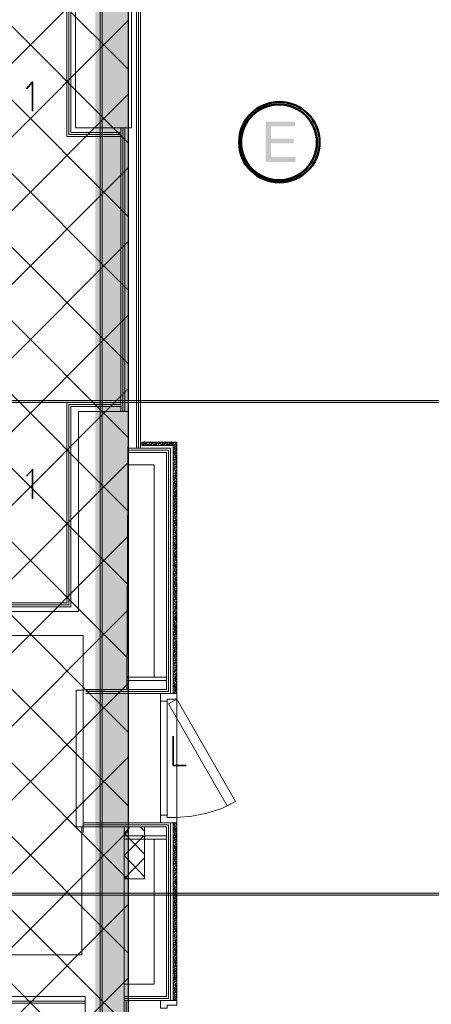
# Model space of a CAD drawing. Header units: millimetres. Extents: x 1.7 to 32.8, y 0.3 to 23.1.
# Tile 22 of 106: x 13.6 to 14.6, y 3 to 5.4. Entities that reach past the tile are written whole.
import ezdxf

# ---------------------------------------------------------------- set-up
doc = ezdxf.new("R2010")
doc.units = ezdxf.units.MM
doc.layers.add('PDF_Geometry', color=9, linetype='Continuous', true_color=0x808080)
doc.layers.add('PDF_Solid Fills', color=9, linetype='Continuous', true_color=0x808080)

msp = doc.modelspace()

# ---------------------------------------------------------------- hatches: boundary and pattern name
h = msp.add_hatch()
h.set_pattern_fill('ANSI37', color=256, scale=0.04)
h.paths.add_polyline_path([(13.8889, 0.4617), (4.0559, 0.4617), (4.0559, 9.4575), (13.8889, 9.4575)])
at = {"layer": 'PDF_Solid Fills', "transparency": 33554559}
for color, points in [(7, [(14.2956, 5.2015), (14.2239, 5.2015), (14.2239, 5.1032), (14.2973, 5.1032), (14.2973, 5.1148), (14.2373, 5.1148), (14.2373, 5.1482), (14.2923, 5.1482), (14.2923, 5.1598), (14.2373, 5.1598), (14.2373, 5.1898), (14.2956, 5.1898)]), (256, [(29.8551, 4.5182), (29.8551, 4.5215), (2.9827, 4.5215), (2.9827, 4.5165), (29.8551, 4.5165)]), (256, [(29.8551, 3.3165), (29.8551, 3.3199), (2.9827, 3.3199), (2.9827, 3.3149), (29.8551, 3.3149)])]:
    msp.add_hatch(color=color, dxfattribs=at).paths.add_polyline_path(points)

# ---------------------------------------------------------------- linework, layer by layer
msp.add_lwpolyline([(13.8889, 0.4617), (4.0559, 0.4617), (4.0559, 9.4575), (13.8889, 9.4575)], close=True)
at = {"layer": 'PDF_Geometry', "lineweight": 5}
for points in [[(13.8256, 22.9176), (13.8256, 22.8592), (13.8206, 22.8592), (13.8206, 22.9176), (13.8206, 0.2783), (13.8256, 0.2783)], [(29.8551, 4.5182), (29.8551, 4.5215), (2.9827, 4.5215), (2.9827, 4.5165), (29.8551, 4.5165)], [(29.8551, 3.3165), (29.8551, 3.3199), (2.9827, 3.3199), (2.9827, 3.3149), (29.8551, 3.3149)]]:
    msp.add_lwpolyline(points, close=True, dxfattribs=at)
at = {"layer": 'PDF_Geometry', "lineweight": 18}
for points in [[(13.9189, 4.4049), (13.9189, 5.7948), (13.9189, 6.8231)], [(12.6956, 5.7482), (12.6956, 5.6315), (12.2357, 5.6315), (12.2357, 5.7915), (13.9139, 5.7915), (13.9139, 4.4049)], [(12.6906, 5.7482), (12.6906, 5.6365), (12.239, 5.6365), (12.239, 5.7865), (13.9089, 5.7865), (13.9089, 4.4049)], [(13.7389, 5.7482), (13.7389, 5.1648), (13.8706, 5.1648)], [(13.7439, 5.7482), (13.7439, 5.1698), (13.8706, 5.1698)], [(13.7489, 5.7482), (13.7489, 5.1748), (13.8706, 5.1748)], [(13.8706, 4.4949), (13.8706, 5.1865)], [(13.8756, 4.4949), (13.8756, 5.1865)], [(13.8806, 4.4949), (13.8806, 5.1865)], [(13.8706, 4.5165), (13.7389, 4.5165), (13.7389, 4.0282), (12.2307, 4.0282), (12.2307, 3.9815), (12.9623, 3.9815)], [(13.8706, 4.5115), (13.7439, 4.5115), (13.7439, 4.0232), (12.2357, 4.0232), (12.2357, 3.9865), (12.9623, 3.9865)], [(13.8706, 4.5065), (13.7489, 4.5065), (13.7489, 4.0182), (12.239, 4.0182), (12.239, 3.9915), (12.9623, 3.9915)], [(13.9239, 4.4165), (13.9223, 4.4182)], [(13.9289, 4.4149), (13.9256, 4.4199)], [(13.9256, 4.4165), (13.9256, 4.4182)], [(13.9289, 4.4199), (13.9289, 4.4215)], [(13.9339, 4.4132), (13.9306, 4.4182)], [(13.9323, 4.4182), (13.9323, 4.4199)], [(13.9339, 4.4182), (13.9339, 4.4199)], [(13.9373, 4.4182), (13.9356, 4.4199)], [(13.9423, 4.4165), (13.9389, 4.4199)], [(13.9473, 4.4149), (13.9423, 4.4199)], [(13.9523, 4.4132), (13.9473, 4.4182)], [(13.9506, 4.4182), (13.9506, 4.4199)], [(13.9523, 4.4182), (13.9523, 4.4199)], [(13.9556, 4.4165), (13.9539, 4.4199)], [(13.9606, 4.4165), (13.9573, 4.4199)], [(13.9573, 4.4165), (13.9573, 4.4182)], [(13.9656, 4.4149), (13.9606, 4.4182)], [(13.9639, 4.4199), (13.9639, 4.4215)], [(13.9706, 4.4115), (13.9706, 4.4132), (13.9656, 4.4182)], [(13.969, 4.4182), (13.9673, 4.4199)], [(13.9739, 4.4165), (13.9706, 4.4199)], [(13.979, 4.4149), (13.9739, 4.4199)], [(13.9756, 4.4165), (13.9756, 4.4182)], [(13.979, 4.4199), (13.979, 4.4215)], [(13.9839, 4.4132), (13.979, 4.4182)], [(13.9823, 4.4182), (13.9823, 4.4199)], [(13.9839, 4.4182), (13.9839, 4.4199)], [(13.9873, 4.4182), (13.9856, 4.4199)], [(13.9923, 4.4149), (13.9923, 4.4165), (13.989, 4.4199)], [(13.9973, 4.4132), (13.9973, 4.4149), (13.9923, 4.4199)], [(14.0023, 4.4132), (13.9973, 4.4182)], [(14.0006, 4.4182), (13.9989, 4.4199)], [(14.0056, 4.4165), (14.0023, 4.4199)], [(14.0073, 4.4199), (14.0056, 4.4199)], [(13.7856, 3.8065), (13.9923, 3.8065), (13.9923, 4.4049), (13.8873, 4.4049)], [(13.7856, 3.8115), (13.9873, 3.8115), (13.9873, 4.3999), (13.8873, 4.3999)], [(13.7856, 3.8165), (13.9823, 3.8165), (13.9823, 4.3949), (13.8873, 4.3949)], [(13.9256, 4.4115), (13.9223, 4.4149)], [(13.9289, 4.4115), (13.9256, 4.4149)], [(13.9306, 4.4149), (13.9306, 4.4165)], [(13.9323, 4.4115), (13.9306, 4.4132)], [(13.9389, 4.4132), (13.9339, 4.4165)], [(13.9356, 4.4115), (13.9356, 4.4132), (13.9356, 4.4149)], [(13.9439, 4.4115), (13.9389, 4.4165)], [(13.9473, 4.4115), (13.9439, 4.4149)], [(13.9506, 4.4115), (13.9489, 4.4132)], [(13.9573, 4.4115), (13.9523, 4.4165)], [(13.9539, 4.4132), (13.9539, 4.4149)], [(13.9606, 4.4115), (13.9573, 4.4149)], [(13.9623, 4.4149), (13.9623, 4.4165)], [(13.9639, 4.4115), (13.9623, 4.4132)], [(13.9673, 4.4115), (13.9673, 4.4132)], [(13.9756, 4.4115), (13.9706, 4.4165)], [(13.979, 4.4115), (13.9756, 4.4149)], [(13.9823, 4.4115), (13.9806, 4.4132)], [(13.989, 4.4132), (13.9839, 4.4165)], [(13.9856, 4.4115), (13.9856, 4.4132)], [(13.9923, 4.4115), (13.989, 4.4165)], [(13.9956, 4.4115), (13.9939, 4.4149)], [(14.0039, 4.4082), (13.9989, 4.4132)], [(13.9989, 4.4049), (13.9989, 4.4065)], [(14.0006, 4.3999), (13.9989, 4.4015)], [(14.0023, 4.3949), (13.9989, 4.3982)], [(14.0039, 4.3899), (13.9989, 4.3949)], [(14.0039, 4.4032), (14.0006, 4.4082)], [(14.0006, 4.4049), (14.0006, 4.4065)], [(14.0056, 4.3982), (14.0006, 4.4032)], [(14.0073, 4.4115), (14.0023, 4.4165)], [(14.0023, 4.3999), (14.0023, 4.4015)], [(14.0073, 4.3949), (14.0023, 4.3982)], [(14.0073, 4.4082), (14.0039, 4.4115)], [(14.0039, 4.3949), (14.0039, 4.3965)], [(14.0073, 4.4049), (14.0056, 4.4065)], [(14.0056, 4.4032), (14.0056, 4.4049)], [(14.0073, 4.4015), (14.0056, 4.4015)], [(13.9989, 4.3915), (13.9989, 4.3932)], [(14.0006, 4.3865), (13.9989, 4.3882)], [(14.0006, 4.3815), (13.9989, 4.3848)], [(14.0023, 4.3765), (13.9989, 4.3815)], [(14.0039, 4.3732), (13.9989, 4.3765)], [(14.0006, 4.3682), (13.9989, 4.3699)], [(14.0056, 4.3848), (14.0056, 4.3865), (14.0006, 4.3899)], [(14.0006, 4.3732), (14.0006, 4.3748)], [(14.0056, 4.3665), (14.0056, 4.3682), (14.0006, 4.3715)], [(14.0056, 4.3815), (14.0023, 4.3848)], [(14.0023, 4.3815), (14.0023, 4.3832)], [(14.0073, 4.3915), (14.0039, 4.3932)], [(14.0073, 4.3765), (14.0039, 4.3799)], [(14.0039, 4.3765), (14.0039, 4.3782)], [(14.0073, 4.3732), (14.0039, 4.3748)], [(14.0073, 4.3882), (14.0056, 4.3882)], [(14.0056, 4.3715), (14.0056, 4.3732)], [(14.0073, 4.3699), (14.0056, 4.3699)], [(13.9523, 3.8465), (13.9523, 4.3648), (13.8873, 4.3648)], [(14.0023, 4.3632), (14.0023, 4.3648), (13.9989, 4.3665)], [(14.0039, 4.3582), (14.0039, 4.3599), (13.9989, 4.3632)], [(13.9989, 4.3548), (13.9989, 4.3565)], [(14.0006, 4.3515), (13.9989, 4.3532)], [(14.0023, 4.3465), (13.9989, 4.3482)], [(14.0039, 4.3548), (14.0006, 4.3582)], [(14.0006, 4.3548), (14.0006, 4.3565)], [(14.0056, 4.3499), (14.0006, 4.3532)], [(14.0073, 4.3632), (14.0023, 4.3665)], [(14.0023, 4.3499), (14.0023, 4.3515)], [(14.0073, 4.3449), (14.0023, 4.3482)], [(14.0073, 4.3599), (14.0039, 4.3615)], [(14.0073, 4.3548), (14.0056, 4.3582)], [(14.0073, 4.3515), (14.0056, 4.3532)], [(14.0039, 4.3399), (14.0039, 4.3415), (13.9989, 4.3449)], [(13.9989, 4.3415), (13.9989, 4.3432)], [(14.0006, 4.3365), (14.0006, 4.3382), (13.9989, 4.3382)], [(14.0006, 4.3332), (13.9989, 4.3349)], [(14.0023, 4.3282), (13.9989, 4.3315)], [(14.0039, 4.3232), (13.9989, 4.3282)], [(14.0006, 4.3182), (14.0006, 4.3199), (13.9989, 4.3215)], [(14.0056, 4.3349), (14.0056, 4.3365), (14.0006, 4.3399)], [(14.0056, 4.3165), (14.0056, 4.3182), (14.0006, 4.3232)], [(14.0056, 4.3315), (14.0023, 4.3365)], [(14.0023, 4.3315), (14.0023, 4.3332)], [(14.0073, 4.3415), (14.0039, 4.3449)], [(14.0073, 4.3282), (14.0039, 4.3315)], [(14.0073, 4.3232), (14.0039, 4.3265)], [(14.0073, 4.3382), (14.0056, 4.3399)], [(14.0073, 4.3199), (14.0056, 4.3215)], [(14.0023, 4.3132), (14.0023, 4.3149), (13.9989, 4.3165)], [(14.0039, 4.3082), (14.0039, 4.3099), (13.9989, 4.3132)], [(13.9989, 4.3065), (13.9989, 4.3082)], [(14.0006, 4.3015), (13.9989, 4.3032)], [(14.0023, 4.2965), (13.9989, 4.2999)], [(14.0039, 4.3049), (14.0006, 4.3099)], [(14.0056, 4.2999), (14.0006, 4.3049)], [(14.0073, 4.3132), (14.0023, 4.3182)], [(14.0073, 4.2949), (14.0023, 4.2999)], [(14.0073, 4.3099), (14.0039, 4.3132)], [(14.0073, 4.3065), (14.0056, 4.3082)], [(14.0073, 4.3032), (14.0056, 4.3032)], [(14.0039, 4.2899), (14.0039, 4.2915), (13.9989, 4.2965)], [(13.9989, 4.2915), (13.9989, 4.2932)], [(14.0006, 4.2865), (14.0006, 4.2882), (13.9989, 4.2882)], [(14.0006, 4.2832), (13.9989, 4.2849)], [(14.0023, 4.2782), (13.9989, 4.2815)], [(14.0039, 4.2732), (13.9989, 4.2782)], [(14.0056, 4.2865), (14.0006, 4.2915)], [(14.0056, 4.2815), (14.0023, 4.2865)], [(14.0023, 4.2815), (14.0023, 4.2832)], [(14.0073, 4.2915), (14.0039, 4.2949)], [(14.0073, 4.2782), (14.0039, 4.2815)], [(14.0039, 4.2782), (14.0039, 4.2798)], [(14.0073, 4.2749), (14.0039, 4.2765)], [(14.0073, 4.2882), (14.0056, 4.2899)], [(14.0056, 4.2732), (14.0056, 4.2749)], [(14.0006, 4.2698), (13.9989, 4.2715)], [(14.0023, 4.2649), (13.9989, 4.2682)], [(14.0039, 4.2599), (13.9989, 4.2649)], [(13.9989, 4.2565), (13.9989, 4.2582)], [(14.0006, 4.2515), (13.9989, 4.2532)], [(14.0023, 4.2465), (13.9989, 4.2499)], [(14.0056, 4.2682), (14.0006, 4.2732)], [(14.0039, 4.2549), (14.0006, 4.2599)], [(14.0006, 4.2565), (14.0006, 4.2582)], [(14.0056, 4.2499), (14.0006, 4.2549)], [(14.0073, 4.2632), (14.0023, 4.2682)], [(14.0023, 4.2515), (14.0023, 4.2532)], [(14.0073, 4.2465), (14.0023, 4.2499)], [(14.0073, 4.2599), (14.0039, 4.2632)], [(14.0073, 4.2715), (14.0056, 4.2715)], [(14.0073, 4.2565), (14.0056, 4.2582)], [(14.0056, 4.2549), (14.0056, 4.2565)], [(14.0073, 4.2532), (14.0056, 4.2532)], [(14.0039, 4.2415), (13.9989, 4.2465)], [(13.9989, 4.2432), (13.9989, 4.2449)], [(14.0006, 4.2382), (13.9989, 4.2399)], [(14.0006, 4.2332), (13.9989, 4.2365)], [(14.0023, 4.2282), (13.9989, 4.2315)], [(14.0039, 4.2232), (13.9989, 4.2282)], [(14.0056, 4.2365), (14.0006, 4.2415)], [(14.0006, 4.2249), (14.0006, 4.2265)], [(14.0056, 4.2315), (14.0023, 4.2365)], [(14.0023, 4.2332), (14.0023, 4.2349)], [(14.0039, 4.2465), (14.0039, 4.2482)], [(14.0073, 4.2432), (14.0039, 4.2449)], [(14.0073, 4.2282), (14.0039, 4.2315)], [(14.0039, 4.2282), (14.0039, 4.2299)], [(14.0073, 4.2249), (14.0039, 4.2265)], [(14.0073, 4.2382), (14.0056, 4.2399)], [(14.0006, 4.2199), (13.9989, 4.2215)], [(14.0023, 4.2149), (13.9989, 4.2182)], [(14.0039, 4.2099), (13.9989, 4.2149)], [(13.9989, 4.2065), (13.9989, 4.2082)], [(14.0006, 4.2015), (13.9989, 4.2049)], [(14.0056, 4.2182), (14.0056, 4.2199), (14.0006, 4.2232)], [(14.0039, 4.2065), (14.0006, 4.2099)], [(14.0006, 4.2065), (14.0006, 4.2082)], [(14.0056, 4.2015), (14.0006, 4.2049)], [(14.0073, 4.2149), (14.0023, 4.2182)], [(14.0023, 4.2015), (14.0023, 4.2032)], [(14.0073, 4.2115), (14.0039, 4.2132)], [(14.0056, 4.2232), (14.0056, 4.2249)], [(14.0073, 4.2215), (14.0056, 4.2215)], [(14.0073, 4.2065), (14.0056, 4.2082)], [(14.0073, 4.2032), (14.0056, 4.2049)], [(14.0023, 4.1982), (13.9989, 4.1999)], [(14.0039, 4.1915), (14.0039, 4.1932), (13.9989, 4.1965)], [(13.9989, 4.1932), (13.9989, 4.1949)], [(14.0006, 4.1882), (14.0006, 4.1899), (13.9989, 4.1899)], [(14.0006, 4.1849), (13.9989, 4.1865)], [(14.0023, 4.1799), (13.9989, 4.1832)], [(14.0039, 4.1748), (13.9989, 4.1782)], [(14.0056, 4.1865), (14.0056, 4.1882), (14.0006, 4.1915)], [(14.0073, 4.1965), (14.0023, 4.1999)], [(14.0056, 4.1832), (14.0023, 4.1865)], [(14.0023, 4.1832), (14.0023, 4.1849)], [(14.0039, 4.1965), (14.0039, 4.1982)], [(14.0073, 4.1932), (14.0039, 4.1949)], [(14.0073, 4.1782), (14.0039, 4.1832)], [(14.0073, 4.1748), (14.0039, 4.1782)], [(14.0073, 4.1899), (14.0056, 4.1915)], [(14.0006, 4.1699), (14.0006, 4.1715), (13.9989, 4.1715)], [(14.0023, 4.1649), (14.0023, 4.1665), (13.9989, 4.1682)], [(14.0039, 4.1599), (14.0039, 4.1615), (13.9989, 4.1649)], [(13.9989, 4.1582), (13.9989, 4.1599)], [(14.0006, 4.1532), (13.9989, 4.1549)], [(14.0006, 4.1748), (14.0006, 4.1765)], [(14.0056, 4.1682), (14.0056, 4.1699), (14.0006, 4.1732)], [(14.0039, 4.1565), (14.0006, 4.1615)], [(14.0056, 4.1515), (14.0006, 4.1565)], [(14.0073, 4.1649), (14.0023, 4.1699)], [(14.0073, 4.1615), (14.0039, 4.1649)], [(14.0073, 4.1715), (14.0056, 4.1732)], [(14.0073, 4.1582), (14.0056, 4.1599)], [(14.0073, 4.1549), (14.0056, 4.1549)], [(14.0023, 4.1482), (13.9989, 4.1515)], [(14.0039, 4.1415), (14.0039, 4.1432), (13.9989, 4.1482)], [(13.9989, 4.1432), (13.9989, 4.1449)], [(14.0006, 4.1382), (14.0006, 4.1399), (13.9989, 4.1399)], [(14.0006, 4.1349), (13.9989, 4.1365)], [(14.0023, 4.1299), (13.9989, 4.1332)], [(14.0039, 4.1249), (13.9989, 4.1299)], [(14.0056, 4.1365), (14.0056, 4.1382), (14.0006, 4.1432)], [(14.0073, 4.1465), (14.0023, 4.1515)], [(14.0056, 4.1332), (14.0023, 4.1382)], [(14.0023, 4.1332), (14.0023, 4.1349)], [(14.0073, 4.1432), (14.0039, 4.1465)], [(14.0073, 4.1299), (14.0039, 4.1332)], [(14.0073, 4.1399), (14.0056, 4.1415)], [(14.0006, 4.1199), (14.0006, 4.1215), (13.9989, 4.1232)], [(14.0023, 4.1149), (14.0023, 4.1165), (13.9989, 4.1199)], [(14.0039, 4.1115), (13.9989, 4.1149)], [(13.9989, 4.1082), (13.9989, 4.1099)], [(14.0056, 4.1199), (14.0006, 4.1249)], [(14.0039, 4.1065), (14.0006, 4.1115)], [(14.0056, 4.1015), (14.0006, 4.1065)], [(14.0073, 4.1149), (14.0023, 4.1199)], [(14.0073, 4.1265), (14.0039, 4.1282)], [(14.0073, 4.1115), (14.0039, 4.1149)], [(14.0056, 4.1249), (14.0056, 4.1265)], [(14.0073, 4.1215), (14.0056, 4.1232)], [(14.0073, 4.1082), (14.0056, 4.1099)], [(14.0056, 4.1065), (14.0056, 4.1082)], [(14.0006, 4.1032), (13.9989, 4.1049)], [(14.0023, 4.0982), (13.9989, 4.1015)], [(14.0039, 4.0932), (13.9989, 4.0982)], [(13.9989, 4.0932), (13.9989, 4.0949)], [(14.0006, 4.0899), (13.9989, 4.0915)], [(14.0006, 4.0849), (13.9989, 4.0882)], [(14.0023, 4.0799), (13.9989, 4.0832)], [(14.0056, 4.0882), (14.0006, 4.0932)], [(14.0023, 4.1032), (14.0023, 4.1049)], [(14.0073, 4.0982), (14.0023, 4.1015)], [(14.0056, 4.0832), (14.0023, 4.0882)], [(14.0023, 4.0849), (14.0023, 4.0865)], [(14.0039, 4.0982), (14.0039, 4.0999)], [(14.0073, 4.0949), (14.0039, 4.0965)], [(14.0073, 4.0799), (14.0039, 4.0832)], [(14.0039, 4.0799), (14.0039, 4.0815)], [(14.0073, 4.1049), (14.0056, 4.1049)], [(14.0073, 4.0899), (14.0056, 4.0915)], [(14.0039, 4.0749), (13.9989, 4.0799)], [(14.0006, 4.0715), (13.9989, 4.0732)], [(14.0023, 4.0665), (13.9989, 4.0699)], [(14.0039, 4.0615), (13.9989, 4.0665)], [(13.9989, 4.0582), (13.9989, 4.0599)], [(14.0006, 4.0765), (14.0006, 4.0782)], [(14.0056, 4.0699), (14.0006, 4.0749)], [(14.0039, 4.0565), (14.0006, 4.0615)], [(14.0006, 4.0582), (14.0006, 4.0599)], [(14.0073, 4.0665), (14.0023, 4.0699)], [(14.0073, 4.0765), (14.0039, 4.0782)], [(14.0073, 4.0615), (14.0039, 4.0649)], [(14.0056, 4.0749), (14.0056, 4.0765)], [(14.0073, 4.0732), (14.0056, 4.0732)], [(14.0073, 4.0582), (14.0056, 4.0599)], [(14.0056, 4.0565), (14.0056, 4.0582)], [(14.0006, 4.0532), (13.9989, 4.0549)], [(14.0023, 4.0482), (13.9989, 4.0515)], [(14.0039, 4.0432), (14.0039, 4.0449), (13.9989, 4.0482)], [(13.9989, 4.0449), (13.9989, 4.0465)], [(14.0006, 4.0399), (13.9989, 4.0415)], [(14.0006, 4.0349), (13.9989, 4.0382)], [(14.0023, 4.0315), (13.9989, 4.0349)], [(14.0056, 4.0532), (14.0006, 4.0565)], [(14.0056, 4.0382), (14.0056, 4.0399), (14.0006, 4.0432)], [(14.0023, 4.0532), (14.0023, 4.0549)], [(14.0073, 4.0482), (14.0023, 4.0515)], [(14.0056, 4.0349), (14.0023, 4.0382)], [(14.0023, 4.0349), (14.0023, 4.0365)], [(14.0039, 4.0482), (14.0039, 4.0499)], [(14.0073, 4.0449), (14.0039, 4.0465)], [(14.0073, 4.0549), (14.0056, 4.0549)], [(14.0073, 4.0415), (14.0056, 4.0415)], [(14.0039, 4.0265), (13.9989, 4.0299)], [(14.0006, 4.0215), (14.0006, 4.0232), (13.9989, 4.0232)], [(14.0023, 4.0165), (14.0023, 4.0182), (13.9989, 4.0199)], [(14.0039, 4.0115), (14.0039, 4.0132), (13.9989, 4.0165)], [(13.9989, 4.0099), (13.9989, 4.0115)], [(14.0006, 4.0265), (14.0006, 4.0282)], [(14.0056, 4.0199), (14.0056, 4.0215), (14.0006, 4.0249)], [(14.0039, 4.0082), (14.0006, 4.0115)], [(14.0073, 4.0165), (14.0023, 4.0199)], [(14.0073, 4.0299), (14.0039, 4.0332)], [(14.0073, 4.0265), (14.0039, 4.0299)], [(14.0073, 4.0132), (14.0039, 4.0165)], [(14.0073, 4.0232), (14.0056, 4.0249)], [(14.0073, 4.0099), (14.0056, 4.0115)], [(14.0006, 4.0049), (13.9989, 4.0065)], [(14.0023, 3.9999), (13.9989, 4.0032)], [(14.0039, 3.9932), (14.0039, 3.9949), (13.9989, 3.9982)], [(13.9989, 3.9949), (13.9989, 3.9965)], [(14.0006, 3.9899), (14.0006, 3.9915), (13.9989, 3.9915)], [(14.0006, 3.9865), (13.9989, 3.9882)], [(14.0056, 4.0032), (14.0006, 4.0082)], [(14.0056, 3.9882), (14.0056, 3.9899), (14.0006, 3.9949)], [(14.0073, 3.9982), (14.0023, 4.0032)], [(14.0056, 3.9849), (14.0023, 3.9899)], [(14.0023, 3.9849), (14.0023, 3.9865)], [(14.0073, 3.9949), (14.0039, 3.9982)], [(14.0073, 4.0049), (14.0056, 4.0065)], [(14.0073, 3.9915), (14.0056, 3.9932)], [(14.0023, 3.9815), (13.9989, 3.9849)], [(14.0039, 3.9765), (13.9989, 3.9815)], [(14.0006, 3.9715), (14.0006, 3.9732), (13.9989, 3.9749)], [(14.0023, 3.9665), (14.0023, 3.9682), (13.9989, 3.9715)], [(14.0039, 3.9615), (14.0039, 3.9632), (13.9989, 3.9665)], [(13.9989, 3.9599), (13.9989, 3.9615)], [(14.0056, 3.9715), (14.0006, 3.9765)], [(14.0039, 3.9582), (14.0006, 3.9632)], [(14.0073, 3.9665), (14.0023, 3.9715)], [(14.0073, 3.9815), (14.0039, 3.9849)], [(14.0073, 3.9782), (14.0039, 3.9799)], [(14.0073, 3.9632), (14.0039, 3.9665)], [(14.0073, 3.9732), (14.0056, 3.9749)], [(14.0073, 3.9599), (14.0056, 3.9615)], [(14.0006, 3.9549), (13.9989, 3.9565)], [(14.0023, 3.9499), (13.9989, 3.9532)], [(14.0039, 3.9449), (13.9989, 3.9499)], [(13.9989, 3.9449), (13.9989, 3.9465)], [(14.0006, 3.9399), (14.0006, 3.9415), (13.9989, 3.9432)], [(14.0006, 3.9366), (13.9989, 3.9382)], [(14.0056, 3.9532), (14.0006, 3.9582)], [(14.0056, 3.9399), (14.0006, 3.9449)], [(14.0073, 3.9499), (14.0023, 3.9532)], [(14.0056, 3.9349), (14.0023, 3.9399)], [(14.0023, 3.9366), (14.0023, 3.9382)], [(14.0039, 3.9499), (14.0039, 3.9515)], [(14.0073, 3.9449), (14.0039, 3.9482)], [(14.0056, 3.9582), (14.0056, 3.9599)], [(14.0073, 3.9565), (14.0056, 3.9565)], [(14.0073, 3.9415), (14.0056, 3.9432)], [(14.0023, 3.9315), (13.9989, 3.9349)], [(14.0039, 3.9265), (13.9989, 3.9315)], [(14.0006, 3.9232), (13.9989, 3.9249)], [(14.0023, 3.9182), (13.9989, 3.9215)], [(14.0039, 3.9132), (13.9989, 3.9182)], [(14.0006, 3.9282), (14.0006, 3.9299)], [(14.0056, 3.9215), (14.0006, 3.9265)], [(14.0073, 3.9165), (14.0023, 3.9215)], [(14.0073, 3.9315), (14.0039, 3.9349)], [(14.0039, 3.9315), (14.0039, 3.9332)], [(14.0073, 3.9282), (14.0039, 3.9299)], [(14.0073, 3.9132), (14.0039, 3.9165)], [(14.0056, 3.9265), (14.0056, 3.9282)], [(14.0073, 3.9249), (14.0056, 3.9249)], [(13.9989, 3.9099), (13.9989, 3.9115)], [(14.0006, 3.9049), (13.9989, 3.9065)], [(14.0023, 3.8999), (13.9989, 3.9032)], [(14.0039, 3.8949), (13.9989, 3.8999)], [(13.9989, 3.8965), (13.9989, 3.8982)], [(14.0006, 3.8915), (13.9989, 3.8932)], [(14.0006, 3.8865), (13.9989, 3.8899)], [(14.0039, 3.9082), (14.0006, 3.9132)], [(14.0006, 3.9099), (14.0006, 3.9115)], [(14.0056, 3.9032), (14.0006, 3.9082)], [(14.0056, 3.8899), (14.0056, 3.8915), (14.0006, 3.8949)], [(14.0023, 3.9049), (14.0023, 3.9065)], [(14.0073, 3.8999), (14.0023, 3.9032)], [(14.0056, 3.8865), (14.0023, 3.8899)], [(14.0039, 3.8999), (14.0039, 3.9015)], [(14.0073, 3.8965), (14.0039, 3.8982)], [(14.0073, 3.9099), (14.0056, 3.9115)], [(14.0056, 3.9082), (14.0056, 3.9099)], [(14.0073, 3.9065), (14.0056, 3.9065)], [(14.0073, 3.8932), (14.0056, 3.8932)], [(14.0023, 3.8815), (13.9989, 3.8865)], [(14.0039, 3.8782), (13.9989, 3.8815)], [(14.0006, 3.8732), (13.9989, 3.8749)], [(14.0023, 3.8682), (14.0023, 3.8699), (13.9989, 3.8715)], [(14.0039, 3.8632), (14.0039, 3.8649), (13.9989, 3.8682)], [(14.0006, 3.8782), (14.0006, 3.8799)], [(14.0056, 3.8715), (14.0056, 3.8732), (14.0006, 3.8765)], [(14.0023, 3.8865), (14.0023, 3.8882)], [(14.0073, 3.8682), (14.0023, 3.8715)], [(14.0073, 3.8815), (14.0039, 3.8849)], [(14.0039, 3.8815), (14.0039, 3.8832)], [(14.0073, 3.8782), (14.0039, 3.8799)], [(14.0073, 3.8649), (14.0039, 3.8665)], [(14.0073, 3.8749), (14.0056, 3.8765)], [(13.8856, 3.8465), (13.9823, 3.8465)], [(13.9989, 3.8599), (13.9989, 3.8615)], [(14.0006, 3.8565), (13.9989, 3.8582)], [(14.0023, 3.8515), (13.9989, 3.8549)], [(14.0039, 3.8449), (14.0039, 3.8465), (13.9989, 3.8499)], [(13.9989, 3.8465), (13.9989, 3.8482)], [(14.0006, 3.8416), (14.0006, 3.8432), (13.9989, 3.8432)], [(14.0039, 3.8599), (14.0006, 3.8632)], [(14.0006, 3.8599), (14.0006, 3.8615)], [(14.0056, 3.8549), (14.0006, 3.8582)], [(14.0056, 3.8399), (14.0056, 3.8416), (14.0006, 3.8449)], [(14.0073, 3.8499), (14.0023, 3.8549)], [(14.0056, 3.8365), (14.0023, 3.8416)], [(14.0073, 3.8465), (14.0039, 3.8499)], [(14.0073, 3.8615), (14.0056, 3.8632)], [(14.0073, 3.8565), (14.0056, 3.8582)], [(14.0073, 3.8432), (14.0056, 3.8449)], [(13.779, 3.8165), (13.779, 3.8365), (13.779, 3.4682)], [(13.8856, 3.8382), (13.9823, 3.8382)], [(14.0006, 3.8382), (13.9989, 3.8399)], [(14.0023, 3.8332), (13.9989, 3.8365)], [(14.0039, 3.8282), (13.9989, 3.8332)], [(14.0006, 3.8232), (14.0006, 3.8249), (13.9989, 3.8265)], [(14.0023, 3.8182), (14.0023, 3.8199), (13.9989, 3.8215)], [(14.0039, 3.8132), (14.0039, 3.8149), (13.9989, 3.8182)], [(14.0056, 3.8215), (14.0056, 3.8232), (14.0006, 3.8282)], [(14.0023, 3.8365), (14.0023, 3.8382)], [(14.0073, 3.8182), (14.0023, 3.8232)], [(14.0073, 3.8332), (14.0039, 3.8365)], [(14.0073, 3.8282), (14.0039, 3.8316)], [(14.0073, 3.8149), (14.0039, 3.8182)], [(14.0073, 3.8249), (14.0056, 3.8265)], [(13.7756, 3.4816), (13.7623, 3.4816), (13.7623, 3.8149), (13.779, 3.8149)], [(13.9989, 3.8115), (13.9989, 3.8132)], [(14.0006, 3.8065), (13.9989, 3.8082)], [(14.0039, 3.8099), (14.0006, 3.8149)], [(14.0039, 3.8065), (14.0006, 3.8099)], [(14.0073, 3.8115), (14.0056, 3.8132)], [(14.0073, 3.8082), (14.0056, 3.8082)], [(14.0073, 3.8065), (14.0073, 3.7932), (14.0073, 3.8065)], [(14.0073, 3.7932), (14.0073, 3.4916), (14.0073, 3.5065)], [(13.9673, 3.7882), (13.9673, 3.5099)], [(14.0073, 3.5049), (14.0439, 3.5082), (14.0806, 3.5149), (14.1173, 3.5265), (14.1506, 3.5432)], [(13.8789, 3.0582), (13.9923, 3.0582), (13.9923, 3.4916), (13.779, 3.4916)], [(13.8789, 3.0632), (13.9873, 3.0632), (13.9873, 3.4865), (13.779, 3.4865)], [(13.8789, 3.0682), (13.9823, 3.0682), (13.9823, 3.4816), (13.779, 3.4816)], [(13.9289, 3.4149), (13.8789, 3.4665), (13.894, 3.4816)], [(13.9289, 3.4716), (13.9189, 3.4816)], [(14.0023, 3.4865), (13.9989, 3.4899)], [(14.0039, 3.4816), (13.9989, 3.4865)], [(14.0006, 3.4916), (14.0006, 3.4932)], [(14.0056, 3.4765), (14.0006, 3.4816)], [(14.0023, 3.4899), (14.0023, 3.4916)], [(14.0056, 3.4899), (14.0039, 3.4916)], [(14.0073, 3.4865), (14.0039, 3.4899)], [(14.0073, 3.4832), (14.0039, 3.4849)], [(13.9289, 3.3599), (13.8789, 3.4115), (13.9289, 3.4616)], [(13.8789, 3.4599), (13.9823, 3.4599)], [(14.0006, 3.4765), (14.0006, 3.4782), (13.9989, 3.4799)], [(14.0023, 3.4716), (14.0023, 3.4732), (13.9989, 3.4765)], [(14.0039, 3.4682), (13.9989, 3.4716)], [(13.9989, 3.4649), (13.9989, 3.4665)], [(14.0006, 3.4599), (13.9989, 3.4616)], [(14.0023, 3.4549), (13.9989, 3.4582)], [(14.0039, 3.4632), (14.0006, 3.4682)], [(14.0056, 3.4582), (14.0006, 3.4632)], [(14.0073, 3.4716), (14.0023, 3.4765)], [(14.0073, 3.4549), (14.0023, 3.4582)], [(14.0073, 3.4682), (14.0039, 3.4716)], [(14.0073, 3.4782), (14.0056, 3.4799)], [(14.0073, 3.4649), (14.0056, 3.4665)], [(14.0056, 3.4632), (14.0056, 3.4649)], [(14.0073, 3.4616), (14.0056, 3.4616)], [(13.8789, 3.0982), (13.9523, 3.0982), (13.9523, 3.4516)], [(13.8789, 3.4516), (13.9823, 3.4516)], [(14.0039, 3.4499), (13.9989, 3.4549)], [(13.9989, 3.4499), (13.9989, 3.4516)], [(14.0006, 3.4466), (13.9989, 3.4482)], [(14.0006, 3.4416), (13.9989, 3.4432)], [(14.0023, 3.4366), (13.9989, 3.4399)], [(14.0039, 3.4316), (13.9989, 3.4366)], [(14.0056, 3.4449), (14.0006, 3.4499)], [(14.0006, 3.4332), (14.0006, 3.4349)], [(14.0056, 3.4399), (14.0023, 3.4449)], [(14.0023, 3.4416), (14.0023, 3.4432)], [(14.0039, 3.4549), (14.0039, 3.4565)], [(14.0073, 3.4499), (14.0039, 3.4532)], [(14.0073, 3.4366), (14.0039, 3.4399)], [(14.0039, 3.4366), (14.0039, 3.4382)], [(14.0073, 3.4332), (14.0039, 3.4349)], [(14.0073, 3.4466), (14.0056, 3.4482)], [(14.0056, 3.4316), (14.0056, 3.4332)], [(14.0006, 3.4282), (13.9989, 3.4299)], [(14.0023, 3.4232), (13.9989, 3.4266)], [(14.0039, 3.4182), (13.9989, 3.4232)], [(13.9989, 3.4149), (13.9989, 3.4166)], [(14.0006, 3.4099), (13.9989, 3.4115)], [(14.0056, 3.4266), (14.0006, 3.4316)], [(14.0039, 3.4132), (14.0006, 3.4182)], [(14.0006, 3.4149), (14.0006, 3.4166)], [(14.0056, 3.4082), (14.0006, 3.4132)], [(14.0073, 3.4215), (14.0023, 3.4266)], [(14.0023, 3.4099), (14.0023, 3.4115)], [(14.0073, 3.4182), (14.0039, 3.4215)], [(14.0073, 3.4299), (14.0056, 3.4299)], [(14.0073, 3.4149), (14.0056, 3.4166)], [(14.0056, 3.4132), (14.0056, 3.4149)], [(14.0073, 3.4115), (14.0056, 3.4115)], [(13.8789, 3.3549), (13.9289, 3.4066)], [(14.0023, 3.4049), (13.9989, 3.4082)], [(14.0039, 3.3999), (13.9989, 3.4049)], [(13.9989, 3.4015), (13.9989, 3.4032)], [(14.0006, 3.3966), (13.9989, 3.3982)], [(14.0006, 3.3915), (13.9989, 3.3949)], [(14.0023, 3.3882), (13.9989, 3.3915)], [(14.0039, 3.3832), (13.9989, 3.3866)], [(14.0056, 3.3949), (14.0056, 3.3966), (14.0006, 3.3999)], [(14.0073, 3.4049), (14.0023, 3.4082)], [(14.0056, 3.3915), (14.0023, 3.3949)], [(14.0023, 3.3915), (14.0023, 3.3932)], [(14.0039, 3.4049), (14.0039, 3.4066)], [(14.0073, 3.4015), (14.0039, 3.4032)], [(14.0073, 3.3866), (14.0039, 3.3899)], [(14.0039, 3.3866), (14.0039, 3.3882)], [(14.0073, 3.3982), (14.0056, 3.3982)], [(14.0006, 3.3782), (13.9989, 3.3799)], [(14.0023, 3.3732), (14.0023, 3.3749), (13.9989, 3.3766)], [(14.0039, 3.3682), (14.0039, 3.3699), (13.9989, 3.3732)], [(13.9989, 3.3666), (13.9989, 3.3682)], [(14.0006, 3.3616), (13.9989, 3.3632)], [(14.0006, 3.3832), (14.0006, 3.3849)], [(14.0056, 3.3766), (14.0056, 3.3782), (14.0006, 3.3815)], [(14.0039, 3.3649), (14.0006, 3.3682)], [(14.0006, 3.3649), (14.0006, 3.3666)], [(14.0056, 3.3599), (14.0006, 3.3632)], [(14.0073, 3.3732), (14.0023, 3.3766)], [(14.0073, 3.3832), (14.0039, 3.3849)], [(14.0073, 3.3699), (14.0039, 3.3716)], [(14.0073, 3.3799), (14.0056, 3.3815)], [(14.0073, 3.3666), (14.0056, 3.3682)], [(14.0073, 3.3616), (14.0056, 3.3632)], [(14.0023, 3.3566), (13.9989, 3.3599)], [(14.0039, 3.3499), (14.0039, 3.3516), (13.9989, 3.3549)], [(13.9989, 3.3516), (13.9989, 3.3532)], [(14.0006, 3.3466), (14.0006, 3.3482), (13.9989, 3.3482)], [(14.0006, 3.3432), (13.9989, 3.3449)], [(14.0023, 3.3382), (13.9989, 3.3416)], [(14.0039, 3.3332), (13.9989, 3.3382)], [(14.0056, 3.3449), (14.0056, 3.3466), (14.0006, 3.3499)], [(14.0073, 3.3549), (14.0023, 3.3599)], [(14.0056, 3.3416), (14.0023, 3.3466)], [(14.0023, 3.3416), (14.0023, 3.3432)], [(14.0073, 3.3516), (14.0039, 3.3549)], [(14.0073, 3.3382), (14.0039, 3.3416)], [(14.0073, 3.3482), (14.0056, 3.3499)], [(14.0006, 3.3282), (14.0006, 3.3299), (13.9989, 3.3316)], [(14.0023, 3.3232), (14.0023, 3.3249), (13.9989, 3.3265)], [(14.0039, 3.3182), (14.0039, 3.3199), (13.9989, 3.3232)], [(13.9989, 3.3165), (13.9989, 3.3182)], [(14.0006, 3.3116), (13.9989, 3.3132)], [(14.0056, 3.3265), (14.0056, 3.3282), (14.0006, 3.3332)], [(14.0039, 3.3149), (14.0006, 3.3199)], [(14.0056, 3.3099), (14.0006, 3.3149)], [(14.0073, 3.3232), (14.0023, 3.3282)], [(14.0073, 3.3332), (14.0039, 3.3366)], [(14.0073, 3.3199), (14.0039, 3.3232)], [(14.0073, 3.3299), (14.0056, 3.3316)], [(14.0073, 3.3165), (14.0056, 3.3182)], [(14.0073, 3.3132), (14.0056, 3.3132)], [(14.0023, 3.3065), (13.9989, 3.3099)], [(14.0039, 3.3016), (13.9989, 3.3065)], [(13.9989, 3.3016), (13.9989, 3.3032)], [(14.0006, 3.2965), (14.0006, 3.2982), (13.9989, 3.2982)], [(14.0006, 3.2932), (13.9989, 3.2949)], [(14.0023, 3.2882), (13.9989, 3.2916)], [(14.0056, 3.2965), (14.0006, 3.3016)], [(14.0073, 3.3049), (14.0023, 3.3099)], [(14.0056, 3.2916), (14.0023, 3.2965)], [(14.0023, 3.2916), (14.0023, 3.2932)], [(14.0073, 3.3016), (14.0039, 3.3049)], [(14.0073, 3.2882), (14.0039, 3.2916)], [(14.0039, 3.2882), (14.0039, 3.2899)], [(14.0073, 3.2982), (14.0056, 3.2999)], [(14.0039, 3.2832), (13.9989, 3.2882)], [(14.0006, 3.2799), (13.9989, 3.2816)], [(14.0023, 3.2749), (13.9989, 3.2782)], [(14.0039, 3.2699), (13.9989, 3.2749)], [(13.9989, 3.2666), (13.9989, 3.2682)], [(14.0056, 3.2782), (14.0006, 3.2832)], [(14.0039, 3.2649), (14.0006, 3.2699)], [(14.0006, 3.2666), (14.0006, 3.2682)], [(14.0073, 3.2732), (14.0023, 3.2782)], [(14.0073, 3.2849), (14.0039, 3.2866)], [(14.0073, 3.2699), (14.0039, 3.2732)], [(14.0056, 3.2832), (14.0056, 3.2849)], [(14.0073, 3.2816), (14.0056, 3.2816)], [(14.0073, 3.2666), (14.0056, 3.2682)], [(14.0056, 3.2649), (14.0056, 3.2666)], [(14.0006, 3.2616), (13.9989, 3.2632)], [(14.0023, 3.2566), (13.9989, 3.2599)], [(14.0039, 3.2516), (13.9989, 3.2566)], [(13.9989, 3.2532), (13.9989, 3.2549)], [(14.0006, 3.2482), (13.9989, 3.2499)], [(14.0006, 3.2432), (13.9989, 3.2466)], [(14.0023, 3.2382), (13.9989, 3.2432)], [(14.0056, 3.2599), (14.0006, 3.2649)], [(14.0056, 3.2466), (14.0006, 3.2516)], [(14.0023, 3.2616), (14.0023, 3.2632)], [(14.0073, 3.2566), (14.0023, 3.2599)], [(14.0056, 3.2432), (14.0023, 3.2466)], [(14.0023, 3.2432), (14.0023, 3.2449)], [(14.0039, 3.2566), (14.0039, 3.2582)], [(14.0073, 3.2532), (14.0039, 3.2549)], [(14.0073, 3.2382), (14.0039, 3.2416)], [(14.0073, 3.2632), (14.0056, 3.2632)], [(14.0073, 3.2499), (14.0056, 3.2499)], [(14.0039, 3.2332), (13.9989, 3.2382)], [(14.0006, 3.2299), (13.9989, 3.2316)], [(14.0023, 3.2249), (13.9989, 3.2282)], [(14.0039, 3.2199), (14.0039, 3.2215), (13.9989, 3.2249)], [(13.9989, 3.2166), (13.9989, 3.2182)], [(14.0006, 3.2349), (14.0006, 3.2366)], [(14.0056, 3.2282), (14.0056, 3.2299), (14.0006, 3.2332)], [(14.0039, 3.2166), (14.0006, 3.2199)], [(14.0006, 3.2166), (14.0006, 3.2182)], [(14.0073, 3.2249), (14.0023, 3.2282)], [(14.0039, 3.2382), (14.0039, 3.2399)], [(14.0073, 3.2349), (14.0039, 3.2366)], [(14.0073, 3.2215), (14.0039, 3.2232)], [(14.0056, 3.2332), (14.0056, 3.2349)], [(14.0073, 3.2316), (14.0056, 3.2316)], [(14.0073, 3.2166), (14.0056, 3.2182)], [(14.0006, 3.2132), (13.9989, 3.2149)], [(14.0023, 3.2082), (13.9989, 3.2099)], [(14.0039, 3.2016), (14.0039, 3.2032), (13.9989, 3.2066)], [(13.9989, 3.2032), (13.9989, 3.2049)], [(14.0006, 3.1982), (14.0006, 3.1999), (13.9989, 3.1999)], [(14.0006, 3.1949), (13.9989, 3.1966)], [(14.0023, 3.1899), (13.9989, 3.1932)], [(14.0056, 3.2115), (14.0006, 3.2149)], [(14.0056, 3.1966), (14.0056, 3.1982), (14.0006, 3.2016)], [(14.0023, 3.2115), (14.0023, 3.2132)], [(14.0073, 3.2066), (14.0023, 3.2099)], [(14.0056, 3.1932), (14.0023, 3.1966)], [(14.0023, 3.1932), (14.0023, 3.1949)], [(14.0073, 3.2032), (14.0039, 3.2066)], [(14.0073, 3.1882), (14.0039, 3.1932)], [(14.0073, 3.2132), (14.0056, 3.2149)], [(14.0073, 3.1999), (14.0056, 3.2016)], [(14.0039, 3.1849), (13.9989, 3.1882)], [(14.0006, 3.1799), (14.0006, 3.1816), (13.9989, 3.1816)], [(14.0023, 3.1749), (14.0023, 3.1766), (13.9989, 3.1782)], [(14.0039, 3.1699), (14.0039, 3.1716), (13.9989, 3.1749)], [(13.9989, 3.1682), (13.9989, 3.1699)], [(14.0056, 3.1782), (14.0056, 3.1799), (14.0006, 3.1849)], [(14.0039, 3.1666), (14.0006, 3.1716)], [(14.0073, 3.1749), (14.0023, 3.1799)], [(14.0073, 3.1849), (14.0039, 3.1882)], [(14.0073, 3.1716), (14.0039, 3.1749)], [(14.0073, 3.1816), (14.0056, 3.1832)], [(14.0073, 3.1682), (14.0056, 3.1699)], [(14.0006, 3.1632), (13.9989, 3.1649)], [(14.0023, 3.1582), (13.9989, 3.1616)], [(14.0039, 3.1516), (14.0039, 3.1532), (13.9989, 3.1582)], [(13.9989, 3.1532), (13.9989, 3.1549)], [(14.0006, 3.1482), (14.0006, 3.1499), (13.9989, 3.1499)], [(14.0006, 3.1449), (13.9989, 3.1466)], [(14.0056, 3.1616), (14.0006, 3.1666)], [(14.0056, 3.1482), (14.0006, 3.1532)], [(14.0073, 3.1566), (14.0023, 3.1616)], [(14.0056, 3.1432), (14.0023, 3.1482)], [(14.0073, 3.1532), (14.0039, 3.1566)], [(14.0073, 3.1649), (14.0056, 3.1649)], [(14.0073, 3.1499), (14.0056, 3.1516)], [(14.0023, 3.1399), (13.9989, 3.1432)], [(14.0039, 3.1349), (13.9989, 3.1399)], [(14.0006, 3.1299), (14.0006, 3.1316), (13.9989, 3.1332)], [(14.0023, 3.1266), (13.9989, 3.1299)], [(14.0039, 3.1216), (13.9989, 3.1266)], [(14.0056, 3.1299), (14.0006, 3.1349)], [(14.0039, 3.1166), (14.0006, 3.1216)], [(14.0023, 3.1432), (14.0023, 3.1449)], [(14.0073, 3.1249), (14.0023, 3.1299)], [(14.0073, 3.1399), (14.0039, 3.1432)], [(14.0073, 3.1366), (14.0039, 3.1382)], [(14.0073, 3.1216), (14.0039, 3.1249)], [(14.0056, 3.1349), (14.0056, 3.1366)], [(14.0073, 3.1332), (14.0056, 3.1332)], [(13.9989, 3.1182), (13.9989, 3.1199)], [(14.0006, 3.1132), (13.9989, 3.1149)], [(14.0023, 3.1082), (13.9989, 3.1116)], [(14.0039, 3.1032), (13.9989, 3.1082)], [(13.9989, 3.1049), (13.9989, 3.1066)], [(14.0006, 3.0999), (13.9989, 3.1016)], [(14.0006, 3.0949), (13.9989, 3.0982)], [(14.0056, 3.1116), (14.0006, 3.1166)], [(14.0056, 3.0982), (14.0006, 3.1032)], [(14.0023, 3.1132), (14.0023, 3.1149)], [(14.0073, 3.1082), (14.0023, 3.1116)], [(14.0056, 3.0932), (14.0023, 3.0982)], [(14.0039, 3.1082), (14.0039, 3.1099)], [(14.0073, 3.1049), (14.0039, 3.1066)], [(14.0073, 3.1182), (14.0056, 3.1199)], [(14.0056, 3.1166), (14.0056, 3.1182)], [(14.0073, 3.1149), (14.0056, 3.1149)], [(14.0073, 3.0999), (14.0056, 3.1016)], [(14.0023, 3.0899), (13.9989, 3.0932)], [(14.0039, 3.0849), (13.9989, 3.0899)], [(14.0006, 3.0816), (13.9989, 3.0832)], [(14.0023, 3.0766), (13.9989, 3.0799)], [(14.0039, 3.0716), (13.9989, 3.0766)], [(14.0006, 3.0866), (14.0006, 3.0882)], [(14.0056, 3.0799), (14.0006, 3.0849)], [(14.0023, 3.0949), (14.0023, 3.0966)], [(14.0073, 3.0766), (14.0023, 3.0799)], [(14.0073, 3.0899), (14.0039, 3.0932)], [(14.0039, 3.0899), (14.0039, 3.0916)], [(14.0073, 3.0866), (14.0039, 3.0882)], [(14.0073, 3.0716), (14.0039, 3.0749)], [(14.0056, 3.0849), (14.0056, 3.0866)], [(14.0073, 3.0832), (14.0056, 3.0832)], [(10.2458, 3.0566), (13.7839, 3.0566)], [(10.2458, 3.0516), (13.7839, 3.0516)], [(13.884, 2.5266), (13.884, 3.0582)], [(13.9989, 3.0682), (13.9989, 3.0699)], [(14.0006, 3.0632), (13.9989, 3.0649)], [(14.0023, 3.0582), (13.9989, 3.0616)], [(13.9989, 3.0582), (13.9989, 3.0599)], [(14.0039, 3.0682), (14.0006, 3.0716)], [(14.0006, 3.0682), (14.0006, 3.0699)], [(14.0056, 3.0632), (14.0006, 3.0666)], [(14.0023, 3.0632), (14.0023, 3.0649)], [(14.0073, 3.0582), (14.0023, 3.0616)], [(14.0073, 3.0682), (14.0056, 3.0699)], [(14.0056, 3.0666), (14.0056, 3.0682)], [(14.0073, 3.0649), (14.0056, 3.0649)], [(14.0073, 3.0582), (14.0073, 3.0466), (14.0073, 3.0582)]]:
    msp.add_lwpolyline(points, dxfattribs=at)
for points in [[(13.8973, 5.1865), (13.8973, 5.6781), (13.7606, 5.6781), (13.7606, 5.1865)], [(13.7839, 0.96), (13.8789, 0.96), (13.8789, 3.4816), (13.7756, 3.4816), (13.7756, 3.1699), (13.0823, 3.1699), (13.0823, 3.9482), (13.779, 3.9482), (13.779, 3.8149), (13.8856, 3.8165), (13.8889, 4.4949), (13.7673, 4.4949), (13.7673, 4.0065), (12.984, 4.0065), (12.984, 3.0682), (13.7839, 3.0682)], [(14.0073, 4.4199), (14.0073, 3.8065), (13.9989, 3.8065), (13.9989, 4.4115), (13.9223, 4.4115), (13.9223, 4.4199)], [(14.0073, 3.8065), (13.9673, 3.8065), (13.9673, 3.7882), (13.9839, 3.7882), (13.9839, 3.7932), (14.0073, 3.7932)], [(14.0073, 3.5049), (14.0073, 3.7932), (13.9839, 3.7932), (13.9839, 3.5049)], [(13.9873, 3.7815), (14.0073, 3.7932), (14.1506, 3.5432), (14.1306, 3.5332)], [(14.0073, 3.4916), (13.9673, 3.4916), (13.9673, 3.5099), (13.9839, 3.5099), (13.9839, 3.5049), (14.0073, 3.5049)], [(13.9289, 3.3549), (13.9289, 3.4816), (13.8789, 3.4816), (13.8789, 3.3549)], [(14.0073, 3.0582), (14.0073, 3.4916), (13.9989, 3.4916), (13.9989, 3.0582)], [(14.0073, 3.0582), (13.9673, 3.0582), (13.9673, 3.0399), (13.9839, 3.0399), (13.9839, 3.0466), (14.0073, 3.0466)]]:
    msp.add_lwpolyline(points, close=True, dxfattribs=at)
at = {"layer": 'PDF_Geometry', "color": 7, "lineweight": 35}
for points in [[(13.6556, 5.2265), (13.6556, 5.2982), (13.6406, 5.2815)], [(13.6556, 4.2815), (13.6556, 4.3532), (13.6406, 4.3365)], [(13.9989, 3.7032), (13.9989, 3.6316), (14.0306, 3.6316)]]:
    msp.add_lwpolyline(points, dxfattribs=at)
at = {"layer": 'PDF_Geometry', "color": 4, "lineweight": 50}
for centre, radius in [((14.2575, 5.1511), 0.0981), ((14.2566, 5.1508), 0.0924)]:
    msp.add_circle(centre, radius, dxfattribs=at)
at = {"layer": 'PDF_Solid Fills', "lineweight": 5, "transparency": 33554559}
msp.add_solid([(13.8206, 0.2783), (13.8256, 0.2783), (13.8206, 22.9176), (13.8256, 22.9176)], dxfattribs=at)
at = {"layer": 'PDF_Solid Fills', "color": 7, "lineweight": 35, "transparency": 33554559}
for points in [[(13.809, 0.4617), (13.8889, 0.4617), (13.809, 9.3214)], [(13.8889, 0.4617), (13.809, 9.3214), (13.8889, 9.3214)]]:
    msp.add_solid(points, dxfattribs=at)

doc.saveas('drawing.dxf')
